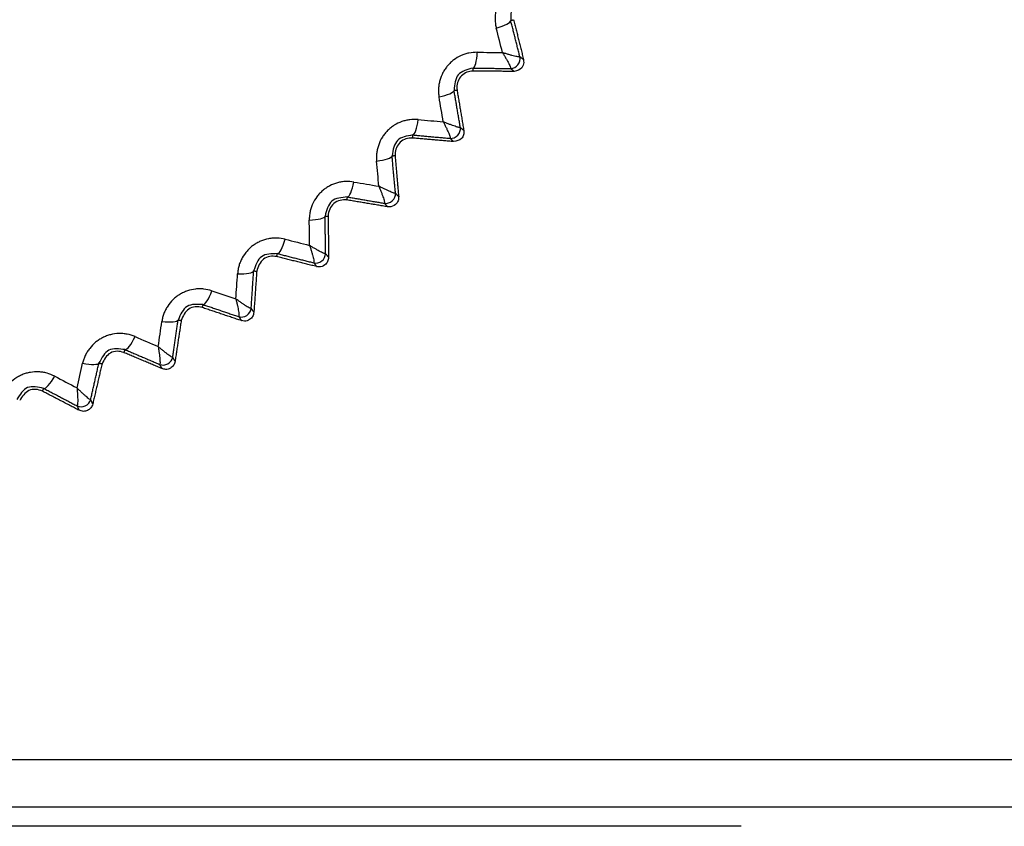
# Model space of a CAD drawing. Header units: millimetres. Extents: x 4 to 205, y 5 to 292.
# Tile 91 of 108: x 95.41 to 100.59, y 251.24 to 255.48. Entities that reach past the tile are written whole.
import ezdxf

# ---------------------------------------------------------------- set-up
doc = ezdxf.new("R2010")
doc.units = ezdxf.units.MM
doc.layers.add('1', color=7, linetype='CONTINUOUS')
doc.styles.add('DEFAULT', font='simplex.shx')
doc.dimstyles.get("Standard").update_dxf_attribs({"dimtxt": 0.18, "dimasz": 0.18, "dimexe": 0.18, "dimexo": 0.0625, "dimgap": 0.09, "dimtad": 0, "dimtih": 1, "dimtoh": 1, "dimdec": 4, "dimzin": 0, "dimdsep": 46, "dimtxsty": 'Standard', "dimcen": 0.09, "dimadec": 0, "dimazin": 0, "dimtfac": 1, "dimtdec": 4, "dimtofl": 0, "dimtmove": 0, "dimatfit": 3, "dimfxl": 1, "dimtolj": 1, "dimtzin": 0, "dimarcsym": 0})

# ---------------------------------------------------------------- blocks, each defined once
blk = doc.blocks.new('DimnDraft3D11')
at = {"layer": '1', "color": 152, "linetype": 'CONTINUOUS'}
for p, q in [((100.341649, 267.187969), (62.410601, 267.187969)), ((99.206005, 251.237969), (62.410601, 251.237969))]:
    blk.add_line(p, q, dxfattribs=at)
at = {"layer": '1', "color": 27, "linetype": 'CONTINUOUS'}
blk.add_line((64.410601, 267.187969), (64.410601, 251.237969), dxfattribs=at)
for points in [[(64.410601, 267.187969), (64.939582, 264.187971), (63.88162, 264.187967), (64.410601, 267.187969)], [(64.410601, 251.237969), (63.88162, 254.237967), (64.939582, 254.237971), (64.410601, 251.237969)]]:
    blk.add_solid(points, dxfattribs=at)
at = {"layer": '1', "color": 87, "linetype": 'CONTINUOUS', "insert": (63.910601, 254.097969), "char_height": 3, "attachment_point": 7, "rotation": 90, "line_spacing_factor": 1.204819, "style": 'DEFAULT'}
blk.add_mtext('\\W01.000;31,9 ', dxfattribs=at)

msp = doc.modelspace()

# ---------------------------------------------------------------- linework, layer by layer
at = {"layer": '1', "color": 27, "linetype": 'CONTINUOUS'}
for p, q in [((105.106, 251.588), (87.106, 251.588)), ((105.106, 251.338), (87.106, 251.338))]:
    msp.add_line(p, q, dxfattribs=at)
for points, knots in [([(98.099, 255.6879), (98.0845, 255.6861), (98.0628, 255.6834), (98.0352, 255.6734), (98.0087, 255.6607), (97.9843, 255.6436), (97.9632, 255.6229), (97.9491, 255.6056), (97.937, 255.5869), (97.9238, 255.5604), (97.9151, 255.5319), (97.9112, 255.5027), (97.9107, 255.4807), (97.9124, 255.4589), (97.9155, 255.4447), (97.9171, 255.4376)], [0, 0, 0, 0, 0.124868, 0.187439, 0.249988, 0.374814, 0.437354, 0.499898, 0.562442, 0.624981, 0.749808, 0.812358, 0.874929, 0.937484, 1, 1, 1, 1]), ([(98.084, 255.6033), (98.0541, 255.5931), (97.9943, 255.5728), (97.9934, 255.5096), (97.993, 255.478)], [0, 0, 0, 0, 0.499955, 1, 1, 1, 1]), ([(97.8169, 255.3105), (97.8024, 255.3099), (97.7806, 255.3089), (97.7523, 255.3011), (97.7248, 255.2906), (97.6992, 255.2754), (97.6765, 255.2564), (97.6611, 255.2403), (97.6476, 255.2226), (97.6323, 255.1972), (97.6214, 255.1694), (97.6152, 255.1407), (97.613, 255.1188), (97.613, 255.0969), (97.615, 255.0825), (97.6161, 255.0753)], [0, 0, 0, 0, 0.124868, 0.187439, 0.249988, 0.374814, 0.437354, 0.499898, 0.562442, 0.624981, 0.749808, 0.812358, 0.874929, 0.937484, 1, 1, 1, 1]), ([(98.0414, 255.287), (98.0399, 255.2862), (98.0377, 255.2851), (98.0251, 255.2874), (98.0134, 255.29), (97.9996, 255.2937), (97.9841, 255.2981), (97.9674, 255.3032), (97.9556, 255.307), (97.9497, 255.3089)], [0, 0, 0, 0, 0.248727, 0.373874, 0.499055, 0.624261, 0.749488, 0.874736, 1, 1, 1, 1]), ([(97.9497, 255.3089), (97.953, 255.3036), (97.9594, 255.2931), (97.9683, 255.278), (97.9762, 255.264), (97.983, 255.2514), (97.9883, 255.2406), (97.9934, 255.2289), (97.9928, 255.2265), (97.9925, 255.2249)], [0, 0, 0, 0, 0.125264, 0.250511, 0.375738, 0.500945, 0.626125, 0.751273, 1, 1, 1, 1]), ([(98.0607, 255.2717), (98.0614, 255.2615), (98.0624, 255.2462), (98.0472, 255.2191), (98.0269, 255.2137), (98.0118, 255.2096)], [0, 0, 0, 0, 0.335917, 0.505833, 1, 1, 1, 1]), ([(97.7954, 255.2274), (97.7648, 255.2196), (97.7035, 255.204), (97.6977, 255.1411), (97.6948, 255.1097)], [0, 0, 0, 0, 0.499955, 1, 1, 1, 1]), ([(97.7952, 255.2115), (97.784, 255.2102), (97.7616, 255.2078), (97.7239, 255.1823), (97.7069, 255.1433), (97.71, 255.117), (97.7105, 255.1123)], [0, 0, 0, 0, 0.228147, 0.456293, 0.903708, 1, 1, 1, 1]), ([(97.5062, 254.9565), (97.4917, 254.957), (97.4698, 254.9577), (97.441, 254.9521), (97.4128, 254.9438), (97.386, 254.9307), (97.3619, 254.9135), (97.3453, 254.8987), (97.3304, 254.8821), (97.3132, 254.858), (97.3002, 254.8312), (97.2918, 254.803), (97.2878, 254.7814), (97.2861, 254.7595), (97.287, 254.745), (97.2875, 254.7378)], [0, 0, 0, 0, 0.124868, 0.187439, 0.249988, 0.374814, 0.437354, 0.499898, 0.562442, 0.624981, 0.749808, 0.812358, 0.874929, 0.937484, 1, 1, 1, 1]), ([(97.7281, 254.9154), (97.7266, 254.9148), (97.7242, 254.9138), (97.7119, 254.917), (97.7005, 254.9206), (97.6869, 254.9253), (97.6718, 254.931), (97.6556, 254.9373), (97.6442, 254.9421), (97.6384, 254.9444)], [0, 0, 0, 0, 0.248727, 0.373874, 0.499055, 0.624261, 0.749488, 0.874736, 1, 1, 1, 1]), ([(97.6385, 254.9445), (97.6413, 254.9389), (97.6469, 254.9279), (97.6545, 254.9122), (97.6613, 254.8976), (97.6671, 254.8845), (97.6715, 254.8733), (97.6757, 254.8613), (97.675, 254.8589), (97.6745, 254.8573)], [0, 0, 0, 0, 0.125264, 0.250511, 0.375738, 0.500945, 0.626125, 0.751273, 1, 1, 1, 1]), ([(97.4782, 254.8753), (97.447, 254.8699), (97.3848, 254.8592), (97.3741, 254.7969), (97.3687, 254.7658)], [0, 0, 0, 0, 0.499955, 1, 1, 1, 1]), ([(97.4768, 254.8593), (97.4649, 254.8589), (97.4413, 254.8581), (97.4004, 254.8333), (97.383, 254.7949), (97.3845, 254.7697), (97.3847, 254.7672)], [0, 0, 0, 0, 0.239845, 0.479689, 0.949167, 1, 1, 1, 1]), ([(97.7463, 254.8986), (97.7465, 254.891), (97.747, 254.8758), (97.7312, 254.8478), (97.708, 254.8434), (97.6926, 254.8405)], [0, 0, 0, 0, 0.253278, 0.506555, 1, 1, 1, 1]), ([(97.1686, 254.6279), (97.1542, 254.6295), (97.1325, 254.632), (97.1033, 254.6287), (97.0745, 254.6226), (97.0468, 254.6117), (97.0214, 254.5964), (97.0037, 254.5829), (96.9876, 254.5675), (96.9685, 254.5448), (96.9534, 254.5191), (96.9428, 254.4917), (96.9372, 254.4705), (96.9337, 254.4488), (96.9335, 254.4343), (96.9334, 254.427)], [0, 0, 0, 0, 0.12487, 0.187442, 0.249993, 0.37482, 0.43736, 0.499903, 0.562446, 0.624984, 0.749809, 0.812358, 0.874928, 0.937483, 1, 1, 1, 1]), ([(97.2995, 254.6055), (97.3019, 254.5998), (97.3066, 254.5884), (97.313, 254.5721), (97.3186, 254.557), (97.3234, 254.5435), (97.3269, 254.5321), (97.3301, 254.5197), (97.3292, 254.5174), (97.3286, 254.5158)], [0, 0, 0, 0, 0.125264, 0.250511, 0.375738, 0.500945, 0.626125, 0.751273, 1, 1, 1, 1]), ([(97.3867, 254.5695), (97.3851, 254.569), (97.3827, 254.5683), (97.3706, 254.5725), (97.3595, 254.5769), (97.3464, 254.5827), (97.3318, 254.5895), (97.3161, 254.5971), (97.305, 254.6027), (97.2995, 254.6055)], [0, 0, 0, 0, 0.248727, 0.373874, 0.499055, 0.624261, 0.749488, 0.874736, 1, 1, 1, 1]), ([(97.1343, 254.5491), (97.1028, 254.5462), (97.0399, 254.5404), (97.0244, 254.4792), (97.0166, 254.4486)], [0, 0, 0, 0, 0.500603, 1, 1, 1, 1]), ([(97.4036, 254.5512), (97.4032, 254.5436), (97.4025, 254.5282), (97.3862, 254.505), (97.3631, 254.4955), (97.3483, 254.4972), (97.3455, 254.4975)], [0, 0, 0, 0, 0.251321, 0.502641, 0.907905, 1, 1, 1, 1]), ([(97.1317, 254.5333), (97.1193, 254.5337), (97.0945, 254.5346), (97.0504, 254.5109), (97.0326, 254.4731), (97.0327, 254.449), (97.0327, 254.4488)], [0, 0, 0, 0, 0.251649, 0.503297, 0.994902, 1, 1, 1, 1]), ([(96.8063, 254.3268), (96.7921, 254.3296), (96.7706, 254.3337), (96.7412, 254.3327), (96.7121, 254.3289), (96.6836, 254.3202), (96.6571, 254.307), (96.6384, 254.2949), (96.6211, 254.2808), (96.6003, 254.2597), (96.5833, 254.2353), (96.5705, 254.2088), (96.5633, 254.188), (96.5581, 254.1667), (96.5568, 254.1522), (96.5561, 254.145)], [0, 0, 0, 0, 0.124868, 0.187439, 0.249989, 0.374814, 0.437354, 0.499898, 0.562442, 0.624981, 0.749808, 0.812358, 0.874929, 0.937484, 1, 1, 1, 1]), ([(97.0191, 254.2515), (97.0175, 254.2511), (97.015, 254.2506), (97.0034, 254.2557), (96.9926, 254.261), (96.98, 254.2678), (96.9659, 254.2757), (96.9509, 254.2845), (96.9403, 254.291), (96.935, 254.2942)], [0, 0, 0, 0, 0.248727, 0.373874, 0.499055, 0.624261, 0.749488, 0.874736, 1, 1, 1, 1]), ([(96.9351, 254.2943), (96.937, 254.2884), (96.9408, 254.2766), (96.9459, 254.2599), (96.9503, 254.2444), (96.954, 254.2305), (96.9566, 254.2189), (96.9588, 254.2063), (96.9577, 254.2041), (96.957, 254.2026)], [0, 0, 0, 0, 0.125264, 0.250511, 0.375738, 0.500945, 0.626125, 0.751273, 1, 1, 1, 1]), ([(96.7659, 254.251), (96.7344, 254.2506), (96.6712, 254.2497), (96.6509, 254.1899), (96.6407, 254.16)], [0, 0, 0, 0, 0.499956, 1, 1, 1, 1]), ([(96.762, 254.2353), (96.7498, 254.2367), (96.7252, 254.2395), (96.6775, 254.219), (96.6651, 254.1828), (96.6569, 254.1589)], [0, 0, 0, 0, 0.252999, 0.505998, 1, 1, 1, 1]), ([(97.0346, 254.2318), (97.0337, 254.2242), (97.0317, 254.209), (97.0144, 254.1881), (96.9914, 254.1796), (96.9766, 254.1821), (96.9726, 254.1828)], [0, 0, 0, 0, 0.250702, 0.501403, 0.864804, 1, 1, 1, 1]), ([(96.4215, 254.0551), (96.4075, 254.059), (96.3864, 254.0648), (96.3571, 254.0661), (96.3278, 254.0646), (96.2987, 254.0581), (96.2712, 254.047), (96.2516, 254.0364), (96.2333, 254.0238), (96.2109, 254.0043), (96.192, 253.9813), (96.1772, 253.9559), (96.1683, 253.9358), (96.1615, 253.9149), (96.159, 253.9006), (96.1578, 253.8935)], [0, 0, 0, 0, 0.124868, 0.187439, 0.249989, 0.374814, 0.437354, 0.499898, 0.562442, 0.624981, 0.749808, 0.812358, 0.874929, 0.937484, 1, 1, 1, 1]), ([(96.3753, 253.9827), (96.3438, 253.9847), (96.2808, 253.9888), (96.2558, 253.9308), (96.2433, 253.9018)], [0, 0, 0, 0, 0.499956, 1, 1, 1, 1]), ([(96.6277, 253.9633), (96.6261, 253.9631), (96.6236, 253.9627), (96.6124, 253.9687), (96.6021, 253.9749), (96.59, 253.9826), (96.5766, 253.9916), (96.5623, 254.0016), (96.5523, 254.0089), (96.5473, 254.0125)], [0, 0, 0, 0, 0.248727, 0.373874, 0.499055, 0.624261, 0.749488, 0.874736, 1, 1, 1, 1]), ([(96.5473, 254.0125), (96.5488, 254.0065), (96.5516, 253.9945), (96.5554, 253.9774), (96.5586, 253.9616), (96.5611, 253.9475), (96.5629, 253.9357), (96.5641, 253.923), (96.5628, 253.9208), (96.562, 253.9194)], [0, 0, 0, 0, 0.125264, 0.250511, 0.375738, 0.500945, 0.626125, 0.751273, 1, 1, 1, 1]), ([(96.3701, 253.9672), (96.358, 253.9696), (96.3338, 253.9743), (96.2847, 253.9577), (96.2695, 253.9226), (96.2595, 253.8994)], [0, 0, 0, 0, 0.252999, 0.505998, 1, 1, 1, 1]), ([(96.6418, 253.9423), (96.6402, 253.9348), (96.6371, 253.9198), (96.6191, 253.9012), (96.5961, 253.8937), (96.5813, 253.8971), (96.5761, 253.8984)], [0, 0, 0, 0, 0.250278, 0.500555, 0.82199, 1, 1, 1, 1]), ([(96.0166, 253.8144), (96.0029, 253.8194), (95.9824, 253.8268), (95.9532, 253.8304), (95.9238, 253.8312), (95.8943, 253.8271), (95.8661, 253.8181), (95.8457, 253.8091), (95.8264, 253.7979), (95.8026, 253.7803), (95.7819, 253.7589), (95.7652, 253.7347), (95.7548, 253.7153), (95.7464, 253.6951), (95.7428, 253.681), (95.741, 253.674)], [0, 0, 0, 0, 0.124868, 0.187439, 0.249988, 0.374814, 0.437354, 0.499898, 0.562442, 0.624981, 0.749808, 0.812358, 0.874929, 0.937484, 1, 1, 1, 1]), ([(95.9648, 253.7458), (95.9336, 253.7503), (95.8711, 253.7594), (95.8416, 253.7035), (95.8269, 253.6756)], [0, 0, 0, 0, 0.499954, 1, 1, 1, 1]), ([(95.9584, 253.7307), (95.9465, 253.734), (95.9228, 253.7406), (95.8726, 253.7279), (95.8548, 253.6942), (95.843, 253.6718)], [0, 0, 0, 0, 0.252999, 0.505997, 1, 1, 1, 1]), ([(96.215, 253.7067), (96.2133, 253.7066), (96.2108, 253.7065), (96.2001, 253.7133), (96.1903, 253.7203), (96.1788, 253.7289), (96.1662, 253.739), (96.1528, 253.75), (96.1433, 253.7581), (96.1386, 253.7621)], [0, 0, 0, 0, 0.248727, 0.373874, 0.499055, 0.624261, 0.749488, 0.874736, 1, 1, 1, 1]), ([(96.1387, 253.7621), (96.1396, 253.756), (96.1415, 253.7437), (96.1439, 253.7265), (96.1459, 253.7105), (96.1473, 253.6962), (96.1481, 253.6843), (96.1484, 253.6715), (96.1469, 253.6695), (96.146, 253.6681)], [0, 0, 0, 0, 0.125264, 0.250511, 0.375738, 0.500945, 0.626125, 0.751273, 1, 1, 1, 1]), ([(96.2274, 253.6845), (96.2253, 253.6771), (96.221, 253.6624), (96.2025, 253.6462), (96.1796, 253.6397), (96.1649, 253.644), (96.1584, 253.6458)], [0, 0, 0, 0, 0.250048, 0.500095, 0.779428, 1, 1, 1, 1]), ([(95.594, 253.6062), (95.5808, 253.6122), (95.5609, 253.6213), (95.5321, 253.6272), (95.5029, 253.6302), (95.4731, 253.6284), (95.4443, 253.6218), (95.4232, 253.6144), (95.4032, 253.6047), (95.378, 253.589), (95.3557, 253.5693), (95.3372, 253.5465), (95.3252, 253.528), (95.3153, 253.5085), (95.3106, 253.4947), (95.3082, 253.4879)], [0, 0, 0, 0, 0.124868, 0.187439, 0.249989, 0.374814, 0.437354, 0.499898, 0.562442, 0.624981, 0.749808, 0.812358, 0.874929, 0.937484, 1, 1, 1, 1]), ([(95.537, 253.5419), (95.5062, 253.5489), (95.4446, 253.5628), (95.4109, 253.5094), (95.394, 253.4827)], [0, 0, 0, 0, 0.499957, 1, 1, 1, 1]), ([(95.5294, 253.5272), (95.5178, 253.5314), (95.4947, 253.5399), (95.4438, 253.5312), (95.4234, 253.499), (95.4099, 253.4777)], [0, 0, 0, 0, 0.252999, 0.505997, 1, 1, 1, 1]), ([(95.7116, 253.5445), (95.7121, 253.5383), (95.713, 253.526), (95.7141, 253.5086), (95.7148, 253.4925), (95.7151, 253.4781), (95.7149, 253.4661), (95.7142, 253.4534), (95.7126, 253.4515), (95.7115, 253.4502)], [0, 0, 0, 0, 0.125264, 0.250511, 0.375738, 0.500945, 0.626125, 0.751273, 1, 1, 1, 1]), ([(95.7833, 253.4833), (95.7816, 253.4833), (95.7791, 253.4834), (95.769, 253.4911), (95.7598, 253.4987), (95.7491, 253.5083), (95.7373, 253.5193), (95.7247, 253.5314), (95.7159, 253.5401), (95.7116, 253.5445)], [0, 0, 0, 0, 0.248727, 0.373874, 0.499055, 0.624261, 0.749488, 0.874736, 1, 1, 1, 1]), ([(95.7941, 253.46), (95.7914, 253.4528), (95.786, 253.4384), (95.7673, 253.4246), (95.7444, 253.419), (95.7299, 253.4242), (95.7223, 253.4269)], [0, 0, 0, 0, 0.250011, 0.50002, 0.737085, 1, 1, 1, 1])]:
    msp.add_open_spline(points, degree=3, knots=knots, dxfattribs=at)
for points, degree in [([(97.9171, 255.4376), (97.9609, 255.4504), (97.9946, 255.4683), (97.993, 255.478)], 3), ([(97.993, 255.478), (98.0083, 255.4819)], 1), ([(98.0414, 255.287), (98.0173, 255.3822), (97.993, 255.478)], 2), ([(98.0083, 255.4819), (98.0607, 255.2717)], 1), ([(97.9497, 255.3089), (97.9388, 255.3518), (97.928, 255.3947), (97.9171, 255.4376)], 3), ([(97.7954, 255.2274), (97.8052, 255.2281), (97.8148, 255.265), (97.8169, 255.3105)], 3), ([(97.8169, 255.3105), (97.8612, 255.31), (97.9055, 255.3095), (97.9497, 255.3089)], 3), ([(97.9925, 255.2249), (98.0229, 255.2246), (98.0488, 255.2575), (98.0414, 255.287)], 3), ([(98.0607, 255.2717), (98.0414, 255.287)], 1), ([(97.7952, 255.2115), (97.7954, 255.2274)], 1), ([(97.7954, 255.2274), (97.8942, 255.2261), (97.9925, 255.2249)], 2), ([(97.9925, 255.2249), (98.0118, 255.2096)], 1), ([(98.0118, 255.2096), (97.7952, 255.2115)], 1), ([(97.6948, 255.1097), (97.7105, 255.1123)], 1), ([(97.7105, 255.1123), (97.7463, 254.8986)], 1), ([(97.6161, 255.0753), (97.6607, 255.0846), (97.6957, 255.0999), (97.6948, 255.1097)], 3), ([(97.6384, 254.9444), (97.631, 254.9881), (97.6235, 255.0317), (97.6161, 255.0753)], 3), ([(97.7281, 254.9154), (97.7115, 255.0123), (97.6948, 255.1097)], 2), ([(97.4782, 254.8753), (97.488, 254.8752), (97.5004, 254.9112), (97.5062, 254.9565)], 3), ([(97.5062, 254.9565), (97.5503, 254.9525), (97.5944, 254.9485), (97.6385, 254.9445)], 3), ([(97.6745, 254.8573), (97.7047, 254.8547), (97.7331, 254.8854), (97.7281, 254.9154)], 3), ([(97.7463, 254.8986), (97.7281, 254.9154)], 1), ([(97.4768, 254.8593), (97.4782, 254.8753)], 1), ([(97.6926, 254.8405), (97.4768, 254.8593)], 1), ([(97.4782, 254.8753), (97.5766, 254.8663), (97.6745, 254.8573)], 2), ([(97.6745, 254.8573), (97.6926, 254.8405)], 1), ([(97.2875, 254.7378), (97.3327, 254.7435), (97.3688, 254.756), (97.3687, 254.7658)], 3), ([(97.3687, 254.7658), (97.3847, 254.7672)], 1), ([(97.3867, 254.5695), (97.3777, 254.6674), (97.3687, 254.7658)], 2), ([(97.3847, 254.7672), (97.4036, 254.5512)], 1), ([(97.2995, 254.6055), (97.2955, 254.6496), (97.2915, 254.6937), (97.2875, 254.7378)], 3), ([(97.1343, 254.5491), (97.1441, 254.5483), (97.1594, 254.5833), (97.1686, 254.6279)], 3), ([(97.1686, 254.6279), (97.2123, 254.6205), (97.2559, 254.613), (97.2995, 254.6055)], 3), ([(97.1317, 254.5333), (97.1343, 254.5491)], 1), ([(97.1343, 254.5491), (97.2317, 254.5324), (97.3286, 254.5158)], 2), ([(97.3286, 254.5158), (97.3586, 254.5108), (97.3893, 254.5392), (97.3867, 254.5695)], 3), ([(97.4036, 254.5512), (97.3867, 254.5695)], 1), ([(97.3455, 254.4975), (97.1317, 254.5333)], 1), ([(97.3286, 254.5158), (97.3455, 254.4975)], 1), ([(96.9334, 254.427), (96.979, 254.4292), (97.0159, 254.4388), (97.0166, 254.4486)], 3), ([(97.0166, 254.4486), (97.0327, 254.4488)], 1), ([(97.0191, 254.2515), (97.0179, 254.3498), (97.0166, 254.4486)], 2), ([(97.0327, 254.4488), (97.0346, 254.2318)], 1), ([(96.935, 254.2942), (96.9345, 254.3385), (96.934, 254.3828), (96.9334, 254.427)], 3), ([(96.7659, 254.251), (96.7756, 254.2494), (96.7936, 254.283), (96.8063, 254.3268)], 3), ([(96.8063, 254.3268), (96.8493, 254.316), (96.8922, 254.3051), (96.9351, 254.2943)], 3), ([(96.762, 254.2353), (96.7659, 254.251)], 1), ([(96.9726, 254.1828), (96.762, 254.2353)], 1), ([(96.7659, 254.251), (96.8617, 254.2267), (96.957, 254.2026)], 2), ([(96.957, 254.2026), (96.9865, 254.1952), (97.0194, 254.2211), (97.0191, 254.2515)], 3), ([(97.0346, 254.2318), (97.0191, 254.2515)], 1), ([(96.957, 254.2026), (96.9726, 254.1828)], 1), ([(96.5473, 254.0125), (96.5502, 254.0567), (96.5532, 254.1009), (96.5561, 254.145)], 3), ([(96.5561, 254.145), (96.6017, 254.1436), (96.6392, 254.1503), (96.6407, 254.16)], 3), ([(96.6277, 253.9633), (96.6342, 254.0614), (96.6407, 254.16)], 2), ([(96.6407, 254.16), (96.6569, 254.1589)], 1), ([(96.6569, 254.1589), (96.6418, 253.9423)], 1), ([(96.3753, 253.9827), (96.3849, 253.9803), (96.4054, 254.0125), (96.4215, 254.0551)], 3), ([(96.4215, 254.0551), (96.4635, 254.0409), (96.5054, 254.0267), (96.5473, 254.0125)], 3), ([(96.3701, 253.9672), (96.3753, 253.9827)], 1), ([(96.3753, 253.9827), (96.4689, 253.9509), (96.562, 253.9194)], 2), ([(96.5761, 253.8984), (96.3701, 253.9672)], 1), ([(96.562, 253.9194), (96.5908, 253.9098), (96.6256, 253.933), (96.6277, 253.9633)], 3), ([(96.6418, 253.9423), (96.6277, 253.9633)], 1), ([(96.1386, 253.7621), (96.145, 253.8059), (96.1514, 253.8497), (96.1578, 253.8935)], 3), ([(96.1578, 253.8935), (96.2031, 253.8885), (96.2411, 253.8922), (96.2433, 253.9018)], 3), ([(96.215, 253.7067), (96.2291, 253.804), (96.2433, 253.9018)], 2), ([(96.2595, 253.8994), (96.2274, 253.6845)], 1), ([(96.2433, 253.9018), (96.2595, 253.8994)], 1), ([(96.562, 253.9194), (96.5761, 253.8984)], 1), ([(95.9648, 253.7458), (95.9742, 253.7427), (95.9971, 253.7732), (96.0166, 253.8144)], 3), ([(96.0166, 253.8144), (96.0573, 253.797), (96.098, 253.7795), (96.1387, 253.7621)], 3), ([(95.9584, 253.7307), (95.9648, 253.7458)], 1), ([(96.1584, 253.6458), (95.9584, 253.7307)], 1), ([(95.9648, 253.7458), (96.0556, 253.7069), (96.146, 253.6681)], 2), ([(95.7116, 253.5445), (95.7214, 253.5877), (95.7312, 253.6308), (95.741, 253.674)], 3), ([(95.741, 253.674), (95.7858, 253.6655), (95.8239, 253.6662), (95.8269, 253.6756)], 3), ([(95.7833, 253.4833), (95.805, 253.5791), (95.8269, 253.6756)], 2), ([(95.843, 253.6718), (95.7941, 253.46)], 1), ([(95.8269, 253.6756), (95.843, 253.6718)], 1), ([(96.146, 253.6681), (96.1739, 253.6562), (96.2104, 253.6767), (96.215, 253.7067)], 3), ([(96.146, 253.6681), (96.1584, 253.6458)], 1), ([(96.2274, 253.6845), (96.215, 253.7067)], 1), ([(95.537, 253.5419), (95.5461, 253.5381), (95.5714, 253.5666), (95.594, 253.6062)], 3), ([(95.594, 253.6062), (95.6332, 253.5857), (95.6724, 253.5651), (95.7116, 253.5445)], 3), ([(95.5294, 253.5272), (95.537, 253.5419)], 1), ([(95.7223, 253.4269), (95.5294, 253.5272)], 1), ([(95.537, 253.5419), (95.6246, 253.4959), (95.7115, 253.4502)], 2), ([(95.7115, 253.4502), (95.7385, 253.4362), (95.7765, 253.4537), (95.7833, 253.4833)], 3), ([(95.7941, 253.46), (95.7833, 253.4833)], 1), ([(95.7115, 253.4502), (95.7223, 253.4269)], 1)]:
    msp.add_open_spline(points, degree=degree, dxfattribs=at)

# ---------------------------------------------------------------- dimensions: what is measured, and where the dimension line sits
at = {"layer": '1', "color": 27, "linetype": 'CONTINUOUS', "lineweight": -3}
dim = msp.add_linear_dim(base=(64.4106, 251.238), p1=(100.3416, 267.188), p2=(99.206, 251.238), angle=90, text='\\C87;31,9', dimstyle='Standard', override={"dimtxt": 3, "dimasz": 3, "dimexe": 2, "dimexo": 2.5, "dimgap": 1.5, "dimtad": 1, "dimtih": 0, "dimtoh": 0, "dimdec": 2, "dimzin": 8, "dimtxsty": 'DEFAULT', "dimsah": 1, "dimclrd": 27, "dimclre": 152, "dimclrt": 87, "dimtm": -0.005, "dimtdec": 2, "dimtofl": 1, "dimtmove": 0}, dxfattribs=at)
dim.commit()
dim.dimension.update_dxf_attribs({"geometry": 'DimnDraft3D11', "text_midpoint": (64.4106, 259.213), "dimtype": 160})

doc.saveas('drawing.dxf')
